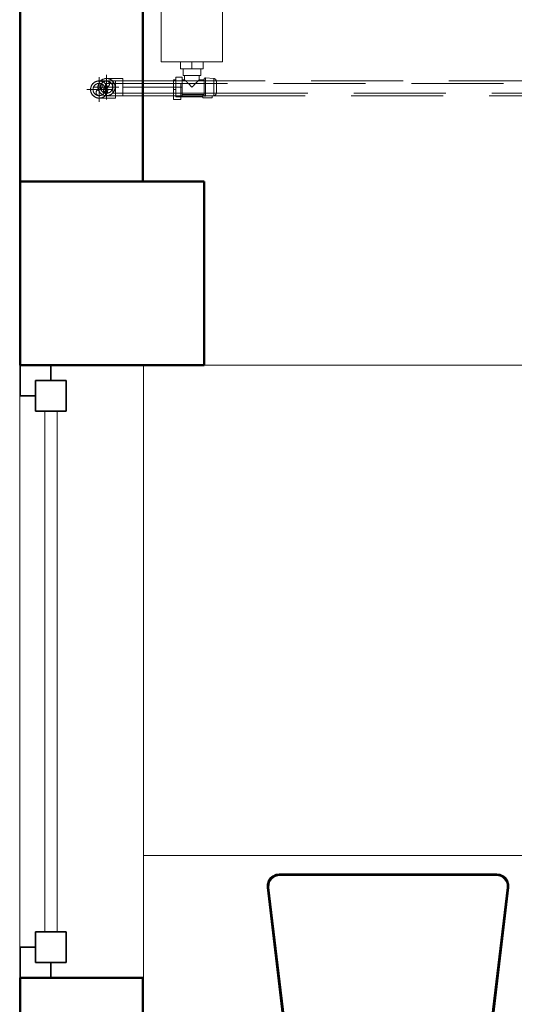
# Model space of a CAD drawing. Header units: millimetres. Extents: x 19410 to 41622, y 4748 to 42777.
# Tile 14 of 65: x 20909 to 21716, y 37333 to 38940. Entities that reach past the tile are written whole.
import ezdxf

# ---------------------------------------------------------------- set-up
doc = ezdxf.new("R2010")
doc.units = ezdxf.units.MM
for name, pattern in [('ADSK_Осевая', [700, 500, -100, 0, -100]), ('ADSK_Скрыто', [300, 150, -150]), ('ADSK_Штриховая_ш3 п1_5', [225, 150, -75])]:
    doc.linetypes.add(name, pattern=pattern)
for name, color, linetype, lineweight in [('A-COLS-____-MCUT', 52, 'Continuous', 50), ('A-COLS-____-OTLN', 52, 'Continuous', 20), ('A-DETL-____-HDLN', 90, 'ADSK_Скрыто', 9), ('A-DETL-____-MBND', 5, 'ADSK_Штриховая_ш3 п1_5', 20), ('A-GENM-____-MCUT', 13, 'Continuous', 50), ('A-GENM-____-OTLN', 13, 'Continuous', 20), ('A-GLAZ-____-MCUT', 151, 'Continuous', 35), ('A-GLAZ-____-OTLN', 151, 'Continuous', 20), ('A-WALL-____-MCUT', 113, 'Continuous', 50), ('A-WALL-____-OTLN', 113, 'Continuous', 20), ('I-FURN-____-OTLN', 30, 'Continuous', 20), ('M-EQPM-____-OTLN', 50, 'Continuous', 20), ('P-PIPE-____-CNTR', 3, 'ADSK_Осевая', 20), ('P-PIPE-____-OTLN', 3, 'Continuous', 20)]:
    doc.layers.add(name, color=color, linetype=linetype, lineweight=lineweight)

# ---------------------------------------------------------------- blocks, each defined once
blk = doc.blocks.new('Прямая форма - 83 new-609849-В_Этаж 02_Отопление')
at = {"layer": 'A-COLS-____-MCUT', "color": 53}
for p, q in [((150, 150), (-150, 150)), ((-150, 150), (-150, -150)), ((150, -150), (150, 150)), ((-150, -150), (150, -150))]:
    blk.add_line(p, q, dxfattribs=at)
blk = doc.blocks.new('Прямая форма - CRE - 002-609850-В_Этаж 02_Отопление')
blk.add_blockref('Прямая форма - 83 new-609849-В_Этаж 02_Отопление', (0, 0))
blk = doc.blocks.new('Прямая форма - 83 new-609513-В_Этаж 02_Отопление')
at = {"layer": 'A-GLAZ-____-MCUT', "color": 9}
for p, q in [((-425, 25), (-475, 25)), ((-475, 25), (-475, -25)), ((-425, -25), (-425, 25)), ((475, 25), (425, 25)), ((425, 25), (425, -25)), ((475, -25), (475, 25)), ((-475, 0), (-500, 0)), ((-500, 0), (-500, -50)), ((-475, -25), (-475, 0)), ((500, 0), (475, 0)), ((475, 0), (475, -25)), ((500, -50), (500, 0)), ((-475, -25), (-425, -25)), ((-450, -25), (-475, -25)), ((-450, -50), (-450, -25)), ((425, -25), (475, -25)), ((475, -25), (450, -25)), ((450, -25), (450, -50)), ((-500, -50), (-450, -50)), ((450, -50), (500, -50))]:
    blk.add_line(p, q, dxfattribs=at)
at = {"layer": 'A-GLAZ-____-OTLN', "color": 253}
for p, q in [((425, 10), (-425, 10)), ((-425, -10), (425, -10))]:
    blk.add_line(p, q, dxfattribs=at)
blk = doc.blocks.new('Прямая форма - WD - 003-609883-В_Этаж 02_Отопление')
blk.add_blockref('Прямая форма - 83 new-609513-В_Этаж 02_Отопление', (500, 50))
blk = doc.blocks.new('Прямая форма - 83 new-610258-В_Этаж 02_Отопление')
at = {"layer": 'A-WALL-____-MCUT', "color": 53}
for p, q in [((1900, 0), (300, 0)), ((1900, -200), (1900, 0)), ((3620, 0), (3200, 0)), ((3200, 0), (3200, -200)), ((300, -200), (1900, -200)), ((3200, -200), (3620, -200))]:
    blk.add_line(p, q, dxfattribs=at)
blk = doc.blocks.new('Прямая форма - SW - 008-610259-В_Этаж 02_Отопление')
blk.add_blockref('Прямая форма - 83 new-610258-В_Этаж 02_Отопление', (0, 0))
blk = doc.blocks.new('Family - WD - 003-610263-В_Этаж 02_Отопление')
at = {"layer": 'A-GENM-____-MCUT', "lineweight": 9}
for p, q in [((500, 1), (-500, 1)), ((-500, 1), (-500, -201)), ((500, -201), (500, 1)), ((-500, -201), (500, -201))]:
    blk.add_line(p, q, dxfattribs=at)
blk = doc.blocks.new('Прямая форма - 83 new-609210-В_Этаж 02_Отопление')
at = {"layer": 'I-FURN-____-OTLN', "color": 253}
for p, q in [((400, 400), (-300, 400)), ((400, -400), (-399, -400)), ((-192.4, -436.7), (-188.2, -433.1)), ((-192.4, -436.7), (-188.2, -433.1)), ((-192.4, -436.7), (-188.1, -433.1)), ((-192.3, -436.9), (-188, -433.3)), ((-192, -437.1), (-187.8, -433.6)), ((-188.2, -433.1), (-183, -430.8)), ((-188.2, -433.1), (-183, -430.8)), ((-188.1, -433.1), (-188.2, -433.1)), ((-188.1, -433.1), (-183, -430.8)), ((-188, -433.3), (-188.1, -433.1)), ((-188, -433.3), (-183, -431)), ((-187.8, -433.6), (-188, -433.3)), ((-187.8, -433.6), (-182.9, -431.4)), ((-187.5, -434.1), (-187.8, -433.6)), ((-187.5, -434.1), (-182.7, -431.9)), ((-187.2, -434.7), (-182.5, -432.6)), ((-186.7, -435.3), (-182.3, -433.3)), ((-186.5, -435.7), (-182.2, -433.7)), ((-183, -430.8), (-177.5, -430)), ((-183, -430.8), (-177.5, -430)), ((-183, -430.8), (-177.5, -430)), ((-183, -431), (-177.5, -430.2)), ((-183, -430.8), (-183, -430.8)), ((-183, -431), (-183, -430.8)), ((-182.9, -431.4), (-183, -431)), ((-182.9, -431.4), (-177.4, -430.6)), ((-182.7, -431.9), (-182.9, -431.4)), ((-182.7, -431.9), (-177.4, -431.2)), ((-182.5, -432.6), (-182.7, -431.9)), ((-182.5, -432.6), (-177.3, -431.9)), ((-182.3, -433.3), (-182.5, -432.6)), ((-182.3, -433.3), (-177.3, -432.6)), ((-182.2, -433.7), (-182.3, -433.3)), ((-182.2, -433.7), (-177.3, -433)), ((-177.5, -430), (-177.5, -430)), ((-177.5, -430), (177.5, -430)), ((-177.5, -430.2), (-177.5, -430)), ((-177.5, -430.2), (177.5, -430.2)), ((-177.4, -430.6), (-177.5, -430.2)), ((-177.4, -430.6), (177.4, -430.6)), ((-177.4, -431.2), (-177.4, -430.6)), ((-177.4, -431.2), (177.4, -431.2)), ((-177.3, -431.9), (-177.4, -431.2)), ((-177.3, -431.9), (177.3, -431.9)), ((-177.3, -432.6), (-177.3, -431.9)), ((-177.3, -432.6), (177.3, -432.6)), ((-177.3, -433), (-177.3, -432.6)), ((-177.3, -433), (177.3, -433)), ((177.3, -431.9), (177.4, -431.2)), ((177.3, -431.9), (182.5, -432.6)), ((177.3, -432.6), (177.3, -431.9)), ((177.3, -432.6), (182.3, -433.3)), ((177.3, -433), (177.3, -432.6)), ((177.3, -433), (182.2, -433.7)), ((177.4, -430.6), (177.5, -430.2)), ((177.4, -430.6), (182.9, -431.4)), ((177.4, -431.2), (177.4, -430.6)), ((177.4, -431.2), (182.7, -431.9)), ((177.5, -430), (183, -430.8)), ((177.5, -430), (183, -430.8)), ((177.5, -430), (177.5, -430)), ((177.5, -430), (183, -430.8)), ((177.5, -430.2), (177.5, -430)), ((177.5, -430.2), (183, -431)), ((182.2, -433.7), (182.3, -433.3)), ((182.2, -433.7), (186.5, -435.7)), ((182.3, -433.3), (182.5, -432.6)), ((182.3, -433.3), (186.7, -435.3)), ((182.5, -432.6), (182.7, -431.9)), ((182.5, -432.6), (187.2, -434.7)), ((182.7, -431.9), (182.9, -431.4)), ((182.7, -431.9), (187.5, -434.1)), ((182.9, -431.4), (183, -431)), ((182.9, -431.4), (187.8, -433.6)), ((183, -430.8), (188.2, -433.1)), ((183, -430.8), (188.2, -433.1)), ((183, -430.8), (183, -430.8)), ((183, -430.8), (188.1, -433.1)), ((183, -431), (183, -430.8)), ((183, -431), (188, -433.3)), ((187.5, -434.1), (187.8, -433.6)), ((187.8, -433.6), (188, -433.3)), ((187.8, -433.6), (192, -437.1)), ((188, -433.3), (188.1, -433.1)), ((188, -433.3), (192.3, -436.9)), ((188.1, -433.1), (188.2, -433.1)), ((188.1, -433.1), (192.4, -436.7)), ((188.2, -433.1), (192.4, -436.7)), ((188.2, -433.1), (192.4, -436.7)), ((-197.3, -452.4), (-197.2, -446.8)), ((-197.3, -452.4), (-197.2, -446.8)), ((-197.3, -452.4), (-197.2, -446.8)), ((-197.2, -446.8), (-195.5, -441.4)), ((-197.2, -446.8), (-195.5, -441.4)), ((-197.2, -446.8), (-195.5, -441.4)), ((-197.2, -446.8), (-197.2, -446.8)), ((-197, -446.8), (-197.2, -446.8)), ((-197.1, -452.4), (-197, -446.8)), ((-197, -446.8), (-195.3, -441.5)), ((-196.6, -446.9), (-197, -446.8)), ((-196.7, -452.3), (-196.6, -446.9)), ((-196.6, -446.9), (-195, -441.7)), ((-196, -446.9), (-196.6, -446.9)), ((-196.2, -452.3), (-196, -446.9)), ((-196, -446.9), (-194.5, -441.9)), ((-195.4, -447.1), (-196, -446.9)), ((-195.5, -441.4), (-192.4, -436.7)), ((-195.5, -441.4), (-192.4, -436.7)), ((-195.5, -441.4), (-192.4, -436.7)), ((-195.5, -441.4), (-195.5, -441.4)), ((-195.3, -441.5), (-195.5, -441.4)), ((-195.5, -452.3), (-195.4, -447.1)), ((-195.4, -447.1), (-193.8, -442.2)), ((-194.6, -447.2), (-195.4, -447.1)), ((-195.3, -441.5), (-192.3, -436.9)), ((-195, -441.7), (-195.3, -441.5)), ((-195, -441.7), (-192, -437.1)), ((-194.5, -441.9), (-195, -441.7)), ((-194.7, -452.2), (-194.6, -447.2)), ((-194.6, -447.2), (-193.2, -442.5)), ((-194.2, -447.2), (-194.6, -447.2)), ((-194.5, -441.9), (-191.5, -437.5)), ((-193.8, -442.2), (-194.5, -441.9)), ((-194.3, -452.2), (-194.2, -447.2)), ((-194.2, -447.2), (-192.8, -442.7)), ((-193.8, -442.2), (-191, -438)), ((-193.2, -442.5), (-193.8, -442.2)), ((-193.2, -442.5), (-190.5, -438.5)), ((-192.8, -442.7), (-193.2, -442.5)), ((-192.8, -442.7), (-190.2, -438.7)), ((-192.4, -436.7), (-192.4, -436.7)), ((-192.3, -436.9), (-192.4, -436.7)), ((-192, -437.1), (-192.3, -436.9)), ((-191.5, -437.5), (-192, -437.1)), ((-191.5, -437.5), (-187.5, -434.1)), ((-191, -438), (-191.5, -437.5)), ((-191, -438), (-187.2, -434.7)), ((-190.5, -438.5), (-191, -438)), ((-190.5, -438.5), (-186.7, -435.3)), ((-190.2, -438.7), (-190.5, -438.5)), ((-190.2, -438.7), (-186.5, -435.7)), ((-187.2, -434.7), (-187.5, -434.1)), ((-186.7, -435.3), (-187.2, -434.7)), ((-186.5, -435.7), (-186.7, -435.3)), ((186.5, -435.7), (186.7, -435.3)), ((186.5, -435.7), (190.2, -438.7)), ((186.7, -435.3), (187.2, -434.7)), ((186.7, -435.3), (190.5, -438.5)), ((187.2, -434.7), (187.5, -434.1)), ((187.2, -434.7), (191, -438)), ((187.5, -434.1), (191.5, -437.5)), ((190.2, -438.7), (190.5, -438.5)), ((190.2, -438.7), (192.8, -442.7)), ((190.5, -438.5), (191, -438)), ((190.5, -438.5), (193.2, -442.5)), ((191, -438), (191.5, -437.5)), ((191, -438), (193.8, -442.2)), ((191.5, -437.5), (192, -437.1)), ((191.5, -437.5), (194.5, -441.9)), ((192, -437.1), (192.3, -436.9)), ((192, -437.1), (195, -441.7)), ((192.3, -436.9), (192.4, -436.7)), ((192.3, -436.9), (195.3, -441.5)), ((192.4, -436.7), (195.5, -441.4)), ((192.4, -436.7), (195.5, -441.4)), ((192.4, -436.7), (192.4, -436.7)), ((192.4, -436.7), (195.5, -441.4)), ((192.8, -442.7), (193.2, -442.5)), ((192.8, -442.7), (194.2, -447.2)), ((193.2, -442.5), (193.8, -442.2)), ((193.2, -442.5), (194.6, -447.2)), ((193.8, -442.2), (194.5, -441.9)), ((193.8, -442.2), (195.4, -447.1)), ((194.2, -447.2), (194.6, -447.2)), ((194.2, -447.2), (194.3, -452.2)), ((194.5, -441.9), (195, -441.7)), ((194.5, -441.9), (196, -446.9)), ((194.6, -447.2), (195.4, -447.1)), ((194.6, -447.2), (194.7, -452.2)), ((195, -441.7), (195.3, -441.5)), ((195, -441.7), (196.6, -446.9)), ((195.3, -441.5), (195.5, -441.4)), ((195.3, -441.5), (197, -446.8)), ((195.4, -447.1), (196, -446.9)), ((195.4, -447.1), (195.5, -452.3)), ((195.5, -441.4), (197.2, -446.8)), ((195.5, -441.4), (197.2, -446.8)), ((195.5, -441.4), (195.5, -441.4)), ((195.5, -441.4), (197.2, -446.8)), ((196, -446.9), (196.6, -446.9)), ((196, -446.9), (196.2, -452.3)), ((196.6, -446.9), (197, -446.8)), ((196.6, -446.9), (196.7, -452.3)), ((197, -446.8), (197.2, -446.8)), ((197, -446.8), (197.1, -452.4)), ((197.2, -446.8), (197.3, -452.4)), ((197.2, -446.8), (197.3, -452.4)), ((197.2, -446.8), (197.2, -446.8)), ((197.2, -446.8), (197.3, -452.4)), ((-197.3, -452.4), (-197.3, -452.4)), ((-154.7, -810), (-197.3, -452.4)), ((-197.3, -452.4), (-197.1, -452.4)), ((-197.1, -452.4), (-196.7, -452.3)), ((-154.6, -809.8), (-197.1, -452.4)), ((-154.2, -809.4), (-196.7, -452.3)), ((-196.7, -452.3), (-196.2, -452.3)), ((-153.7, -808.8), (-196.2, -452.3)), ((-196.2, -452.3), (-195.5, -452.3)), ((-195.5, -452.3), (-194.7, -452.2)), ((-153.1, -808.1), (-195.5, -452.3)), ((-152.4, -807.4), (-194.7, -452.2)), ((-194.7, -452.2), (-194.3, -452.2)), ((-152.1, -807), (-194.3, -452.2)), ((194.3, -452.2), (152.1, -807)), ((194.7, -452.2), (152.4, -807.4)), ((195.5, -452.3), (153.1, -808.1)), ((196.2, -452.3), (153.7, -808.8)), ((196.7, -452.3), (154.2, -809.4)), ((197.1, -452.4), (154.6, -809.8)), ((197.3, -452.4), (154.7, -810)), ((194.3, -452.2), (194.7, -452.2)), ((194.7, -452.2), (195.5, -452.3)), ((195.5, -452.3), (196.2, -452.3)), ((196.2, -452.3), (196.7, -452.3)), ((196.7, -452.3), (197.1, -452.4)), ((197.1, -452.4), (197.3, -452.4)), ((197.3, -452.4), (197.3, -452.4))]:
    blk.add_line(p, q, dxfattribs=at)
blk = doc.blocks.new('Прямая форма - FU - 052-610271-В_Этаж 02_Отопление')
blk.add_blockref('Прямая форма - 83 new-609210-В_Этаж 02_Отопление', (0, 0))
blk = doc.blocks.new('83 new_ifc_RVT-1-В_Этаж 02_Отопление')
at = {"layer": 'A-COLS-____-OTLN', "color": 253, "lineweight": 20}
blk.add_blockref('Прямая форма - CRE - 002-609850-В_Этаж 02_Отопление', (21060.3, 38525.8), dxfattribs=at)
at = {"layer": 'A-GENM-____-OTLN', "color": 253, "lineweight": 20, "rotation": 90}
blk.add_blockref('Family - WD - 003-610263-В_Этаж 02_Отопление', (20910.3, 37875.8), dxfattribs=at)
at = {"layer": 'A-GLAZ-____-OTLN', "color": 253, "lineweight": 20, "rotation": 270}
blk.add_blockref('Прямая форма - WD - 003-609883-В_Этаж 02_Отопление', (20910.3, 38375.8), dxfattribs=at)
at = {"layer": 'A-WALL-____-OTLN', "color": 253, "lineweight": 20, "rotation": 90}
blk.add_blockref('Прямая форма - SW - 008-610259-В_Этаж 02_Отопление', (20910.3, 35475.8), dxfattribs=at)
at = {"layer": 'I-FURN-____-OTLN', "color": 253, "lineweight": 20}
blk.add_blockref('Прямая форма - FU - 052-610271-В_Этаж 02_Отопление', (21510.3, 37975.8), dxfattribs=at)
blk = doc.blocks.new('ADSK_Полипропилен_Отвод - Универсальный-V2-В_Этаж 02_Отопление')
at = {"layer": 'P-PIPE-____-OTLN', "color": 10}
for p, q in [((21077.4, 38843.7), (21050.9, 38843.7)), ((21077.4, 38829.7), (21077.4, 38843.7)), ((21077.4, 38815.7), (21077.4, 38829.7)), ((21050.9, 38815.7), (21077.4, 38815.7))]:
    blk.add_line(p, q, dxfattribs=at)
for start, end in [(90, 169.1252), (170.9787, 179.6542), (180, 270)]:
    blk.add_arc((21050.9, 38829.7), 14, start, end, dxfattribs=at)
blk = doc.blocks.new('ADSK_Радиатор универсальный_Боковое подключение_Клапаны - Радиатор 600х2000-1669038-В_Этаж 02_Отопление')
at = {"layer": 'A-DETL-____-HDLN'}
for p, q in [((-1050.9, 50), (-1045, 50)), ((-1045, 50), (-1031.1, 50)), ((-1045, 50), (-1045, 46))]:
    blk.add_line(p, q, dxfattribs=at)
at = {"layer": 'A-DETL-____-HDLN', "flags": 128}
for points in [[(-1054, 0), (-1054, 0), (-1054, 0), (-1053.9, 0), (-1053.8, 0)], [(-1053.8, 0), (-1053.9, 0), (-1053.9, 0), (-1054, 0), (-1054, 0), (-1054, 0)], [(-1028, 0), (-1028, 0), (-1028, 0), (-1028.1, 0), (-1028.2, 0), (-1028.3, 0)], [(-1028.2, 0), (-1028.1, 0), (-1028.1, 0), (-1028, 0), (-1028, 0), (-1028, 0)], [(-1049.8, -20), (-1049.9, -20), (-1049.9, -20), (-1050, -20), (-1050, -20), (-1050, -20), (-1050, -20)], [(-1050, -20), (-1050, -20), (-1050, -20), (-1049.9, -20), (-1049.9, -20), (-1049.8, -20), (-1049.7, -20)], [(-1032, -20), (-1032, -20), (-1032, -20), (-1032.1, -20), (-1032.1, -20), (-1032.2, -20), (-1032.3, -20)], [(-1032.3, -20), (-1032.2, -20), (-1032.1, -20), (-1032.1, -20), (-1032, -20), (-1032, -20), (-1032, -20), (-1032, -20)]]:
    blk.add_lwpolyline(points, dxfattribs=at)
at = {"layer": 'M-EQPM-____-OTLN'}
for p, q in [((1000, 70), (-1000, 70)), ((-1000, 70), (-1000, -30)), ((-1000, 70), (1000, 70)), ((-1000, -30), (-1000, 70)), ((-1061, 50), (-1051, 50)), ((-1061, 38), (-1061, 50)), ((-1031, 50), (-1029, 50)), ((-1029, 46), (-1029, 50)), ((-1057, 38), (-1061, 38)), ((-1057, 46), (-1041, 46)), ((-1057, 36), (-1057, 46)), ((-1057, 36), (-1057, 2)), ((-1041, 36), (-1057, 36)), ((-1053, 36), (-1053, 0)), ((-1041, 46), (-1025, 46)), ((-1041, 46), (-1041, 36)), ((-1025, 36), (-1041, 36)), ((-1029, 32), (-1029, 36)), ((-1025, 36), (-1025, 46)), ((-1011, 34.5), (-1022, 34.5)), ((-1022, 34.5), (-1022, 5.5)), ((-1011, 20), (-1011, 38.5)), ((-1000, 38.5), (-1011, 38.5)), ((-1022, 32), (-1029, 32)), ((-1011, 1.5), (-1011, 20)), ((-1000, 20), (-1011, 20)), ((-1058.5, 2), (-1058.5, -13)), ((-1053, 2), (-1058.5, 2)), ((-1053, 0), (-1029, 0)), ((-1029, 0), (-1029, 8)), ((-1029, 8), (-1022, 8)), ((-1022, 5.5), (-1011, 5.5)), ((-1000, 1.5), (-1011, 1.5)), ((-1058.5, -13), (-1055.2, -13)), ((-1056, -2.3), (-1054.9, -15.8)), ((-1056, -2.3), (-1026, -2.3)), ((-1054.9, -15.8), (-1027.1, -15.8)), ((-1027.1, -15.8), (-1026, -2.3)), ((-1000, -30), (1000, -30)), ((1000, -30), (-1000, -30))]:
    blk.add_line(p, q, dxfattribs=at)
at = {"layer": 'M-EQPM-____-OTLN', "flags": 128}
for points in [[(-1056, -2.3), (-1056, -2.3), (-1056, -2.2), (-1056, -2.1), (-1056, -2), (-1056, -1.9), (-1056, -1.9), (-1056, -1.8), (-1056, -1.7), (-1056, -1.6), (-1055.9, -1.5), (-1055.9, -1.5), (-1055.9, -1.4), (-1055.9, -1.3), (-1055.9, -1.2), (-1055.8, -1.2), (-1055.8, -1.1), (-1055.7, -1), (-1055.7, -1), (-1055.7, -0.9), (-1055.6, -0.8), (-1055.6, -0.8), (-1055.5, -0.7), (-1055.5, -0.6), (-1055.4, -0.6), (-1055.4, -0.5), (-1055.3, -0.5), (-1055.2, -0.4), (-1055.2, -0.4), (-1055.1, -0.3), (-1055, -0.3), (-1055, -0.2), (-1054.9, -0.2), (-1054.8, -0.2), (-1054.7, -0.1), (-1054.7, -0.1), (-1054.6, -0.1), (-1054.5, -0.1), (-1054.4, 0), (-1054.4, 0), (-1054.3, 0), (-1054.2, 0), (-1054.1, 0), (-1054, 0), (-1054, 0)], [(-1050, -20), (-1050.2, -20), (-1050.4, -20), (-1050.6, -20), (-1050.8, -19.9), (-1051, -19.9), (-1051.2, -19.9), (-1051.4, -19.8), (-1051.6, -19.7), (-1051.8, -19.7), (-1051.9, -19.6), (-1052.1, -19.5), (-1052.3, -19.4), (-1052.5, -19.3), (-1052.7, -19.2), (-1052.8, -19.1), (-1053, -19), (-1053.1, -18.9), (-1053.3, -18.8), (-1053.4, -18.6), (-1053.6, -18.5), (-1053.7, -18.3), (-1053.9, -18.2), (-1054, -18), (-1054.1, -17.9), (-1054.2, -17.7), (-1054.3, -17.5), (-1054.4, -17.4), (-1054.5, -17.2), (-1054.6, -17), (-1054.7, -16.8), (-1054.7, -16.6), (-1054.8, -16.4), (-1054.8, -16.2), (-1054.9, -16), (-1054.9, -15.8)], [(-1054, 0), (-1054, 0), (-1054, 0), (-1053.9, 0), (-1053.8, 0), (-1053.7, 0), (-1053.6, 0), (-1053.5, 0), (-1053.3, 0), (-1053.2, 0), (-1053, 0), (-1052.8, 0), (-1052.5, 0), (-1052.3, 0), (-1052, 0), (-1051.7, 0)], [(-1028, 0), (-1028, 0), (-1028, 0), (-1028.1, 0), (-1028.2, 0), (-1028.3, 0), (-1028.4, 0), (-1028.5, 0), (-1028.7, 0), (-1028.8, 0), (-1029, 0), (-1029.2, 0), (-1029.5, 0), (-1029.7, 0), (-1030, 0), (-1030.3, 0), (-1030.6, 0), (-1030.9, 0), (-1031.2, 0), (-1031.6, 0), (-1031.9, 0), (-1032.3, 0), (-1032.7, 0), (-1033.1, 0), (-1033.5, 0), (-1034, 0), (-1034.4, 0), (-1034.9, 0), (-1035.3, 0), (-1035.8, 0), (-1036.3, 0), (-1036.8, 0), (-1037.3, 0), (-1037.8, 0), (-1038.3, 0), (-1038.8, 0), (-1039.3, 0), (-1039.8, 0), (-1040.3, 0), (-1040.9, 0), (-1041.4, 0), (-1041.9, 0), (-1042.4, 0), (-1042.9, 0), (-1043.4, 0), (-1044, 0), (-1044.5, 0), (-1045, 0), (-1045.4, 0), (-1045.9, 0), (-1046.4, 0), (-1046.9, 0), (-1047.3, 0), (-1047.8, 0), (-1048.2, 0), (-1048.7, 0), (-1049.1, 0), (-1049.5, 0), (-1049.9, 0), (-1050.2, 0), (-1050.6, 0), (-1050.9, 0), (-1051.3, 0), (-1051.6, 0), (-1051.9, 0), (-1052.1, 0), (-1052.4, 0), (-1052.6, 0), (-1052.9, 0), (-1053.1, 0), (-1053.2, 0), (-1053.4, 0), (-1053.6, 0), (-1053.7, 0), (-1053.8, 0), (-1053.9, 0), (-1053.9, 0), (-1054, 0), (-1054, 0), (-1054, 0)], [(-1027.1, -15.8), (-1027.1, -16), (-1027.2, -16.2), (-1027.2, -16.4), (-1027.3, -16.6), (-1027.3, -16.8), (-1027.4, -17), (-1027.5, -17.2), (-1027.6, -17.4), (-1027.7, -17.5), (-1027.8, -17.7), (-1027.9, -17.9), (-1028, -18), (-1028.1, -18.2), (-1028.3, -18.3), (-1028.4, -18.5), (-1028.6, -18.6), (-1028.7, -18.8), (-1028.9, -18.9), (-1029, -19), (-1029.2, -19.1), (-1029.3, -19.2), (-1029.5, -19.3), (-1029.7, -19.4), (-1029.9, -19.5), (-1030.1, -19.6), (-1030.2, -19.7), (-1030.4, -19.7), (-1030.6, -19.8), (-1030.8, -19.9), (-1031, -19.9), (-1031.2, -19.9), (-1031.4, -20), (-1031.6, -20), (-1031.8, -20), (-1032, -20)], [(-1030.4, 0), (-1030.1, 0), (-1029.9, 0), (-1029.6, 0), (-1029.4, 0), (-1029.1, 0), (-1028.9, 0), (-1028.8, 0), (-1028.6, 0), (-1028.4, 0), (-1028.3, 0), (-1028.2, 0), (-1028.1, 0), (-1028.1, 0), (-1028, 0), (-1028, 0), (-1028, 0)], [(-1028, 0), (-1027.9, 0), (-1027.8, 0), (-1027.8, 0), (-1027.7, 0), (-1027.6, 0), (-1027.5, -0.1), (-1027.4, -0.1), (-1027.4, -0.1), (-1027.3, -0.1), (-1027.2, -0.2), (-1027.1, -0.2), (-1027.1, -0.2), (-1027, -0.3), (-1026.9, -0.3), (-1026.9, -0.3), (-1026.8, -0.4), (-1026.7, -0.4), (-1026.7, -0.5), (-1026.6, -0.6), (-1026.6, -0.6), (-1026.5, -0.7), (-1026.5, -0.7), (-1026.4, -0.8), (-1026.4, -0.9), (-1026.3, -0.9), (-1026.3, -1), (-1026.2, -1.1), (-1026.2, -1.1), (-1026.2, -1.2), (-1026.1, -1.3), (-1026.1, -1.4), (-1026.1, -1.4), (-1026.1, -1.5), (-1026, -1.6), (-1026, -1.7), (-1026, -1.7), (-1026, -1.8), (-1026, -1.9), (-1026, -2), (-1026, -2.1), (-1026, -2.1), (-1026, -2.2), (-1026, -2.3), (-1026, -2.3)], [(-1046.3, -20), (-1046.6, -20), (-1046.9, -20), (-1047.1, -20), (-1047.4, -20), (-1047.6, -20), (-1047.9, -20), (-1048.1, -20), (-1048.3, -20), (-1048.5, -20), (-1048.7, -20), (-1048.9, -20), (-1049.1, -20), (-1049.2, -20), (-1049.4, -20), (-1049.5, -20), (-1049.6, -20), (-1049.7, -20), (-1049.8, -20), (-1049.9, -20), (-1049.9, -20), (-1050, -20), (-1050, -20), (-1050, -20), (-1050, -20)], [(-1050, -20), (-1050, -20), (-1050, -20), (-1049.9, -20), (-1049.9, -20), (-1049.8, -20), (-1049.7, -20), (-1049.6, -20), (-1049.5, -20), (-1049.4, -20), (-1049.3, -20), (-1049.1, -20), (-1049, -20), (-1048.8, -20), (-1048.6, -20), (-1048.4, -20), (-1048.2, -20), (-1048, -20), (-1047.8, -20), (-1047.5, -20), (-1047.3, -20), (-1047, -20), (-1046.7, -20), (-1046.5, -20), (-1046.2, -20), (-1045.9, -20), (-1045.6, -20), (-1045.2, -20), (-1044.9, -20), (-1044.6, -20), (-1044.3, -20), (-1043.9, -20), (-1043.6, -20), (-1043.2, -20), (-1042.9, -20), (-1042.5, -20), (-1042.2, -20), (-1041.8, -20), (-1041.5, -20), (-1041.1, -20), (-1040.7, -20), (-1040.4, -20), (-1040, -20), (-1039.7, -20), (-1039.3, -20), (-1039, -20), (-1038.6, -20), (-1038.3, -20), (-1037.9, -20), (-1037.6, -20), (-1037.3, -20), (-1036.9, -20), (-1036.6, -20), (-1036.3, -20), (-1036, -20), (-1035.7, -20), (-1035.4, -20), (-1035.1, -20), (-1034.9, -20), (-1034.6, -20), (-1034.4, -20), (-1034.1, -20), (-1033.9, -20), (-1033.7, -20), (-1033.5, -20), (-1033.3, -20), (-1033.1, -20), (-1032.9, -20), (-1032.8, -20), (-1032.6, -20), (-1032.5, -20), (-1032.4, -20), (-1032.3, -20), (-1032.2, -20), (-1032.1, -20), (-1032.1, -20), (-1032, -20), (-1032, -20), (-1032, -20), (-1032, -20)], [(-1032, -20), (-1032, -20), (-1032, -20), (-1032.1, -20), (-1032.1, -20), (-1032.2, -20), (-1032.3, -20), (-1032.4, -20), (-1032.5, -20), (-1032.6, -20), (-1032.7, -20), (-1032.9, -20), (-1033, -20), (-1033.2, -20), (-1033.4, -20), (-1033.6, -20), (-1033.8, -20), (-1034, -20), (-1034.2, -20), (-1034.5, -20), (-1034.7, -20), (-1035, -20), (-1035.3, -20), (-1035.5, -20), (-1035.8, -20)]]:
    blk.add_lwpolyline(points, dxfattribs=at)
at = {"layer": 'M-EQPM-____-OTLN'}
for points, knots in [([(-1041, 20), (-1040.2, 20.8), (-1038.7, 22.3), (-1036.8, 24.2), (-1035.5, 25.5), (-1034.8, 26.2), (-1034.3, 26.7), (-1033.8, 27.2), (-1033.3, 27.7), (-1032.8, 28.2), (-1032.3, 28.7), (-1031.8, 29.2), (-1031.4, 29.6), (-1031, 30), (-1030.6, 30.4), (-1030.3, 30.7), (-1029.9, 31.1), (-1029.7, 31.3), (-1029.4, 31.6), (-1029.2, 31.8), (-1029.1, 31.9), (-1029, 32), (-1029, 32)], [0, 0, 0, 0, 0.142857, 0.285714, 0.357143, 0.392857, 0.428571, 0.464286, 0.5, 0.535714, 0.571429, 0.607143, 0.642857, 0.678571, 0.714286, 0.75, 0.785714, 0.821429, 0.857143, 0.892857, 0.928571, 1, 1, 1, 1]), ([(-1029, 8), (-1029, 8), (-1029.1, 8.1), (-1029.2, 8.2), (-1029.4, 8.4), (-1029.7, 8.7), (-1029.9, 8.9), (-1030.3, 9.3), (-1030.6, 9.6), (-1031, 10), (-1031.4, 10.4), (-1031.8, 10.8), (-1032.3, 11.3), (-1032.8, 11.8), (-1033.4, 12.4), (-1034.1, 13.1), (-1034.8, 13.8), (-1035.5, 14.5), (-1036.8, 15.8), (-1038.7, 17.7), (-1040.2, 19.2), (-1041, 20)], [0, 0, 0, 0, 0.071429, 0.107143, 0.142857, 0.178571, 0.214286, 0.25, 0.285714, 0.321429, 0.357143, 0.392857, 0.428571, 0.464286, 0.5, 0.571429, 0.607143, 0.642857, 0.714286, 0.857143, 1, 1, 1, 1])]:
    blk.add_open_spline(points, degree=3, knots=knots, dxfattribs=at)
blk = doc.blocks.new('ADSK_Полипропилен_Отвод - Универсальный-1254343-В_Этаж 02_Отопление')
at = {"layer": 'A-DETL-____-HDLN', "color": 170}
for p, q in [((21061.3, 38839.7), (21041.7, 38839.7)), ((21065.4, 38825.7), (21065.4, 38839.7)), ((21065.4, 38815.8), (21065.4, 38825.7))]:
    blk.add_line(p, q, dxfattribs=at)
at = {"layer": 'P-PIPE-____-OTLN', "color": 5}
for p, q in [((21041.7, 38839.7), (21038.9, 38839.7)), ((21038.9, 38811.7), (21065.4, 38811.7)), ((21065.4, 38811.7), (21065.4, 38815.8))]:
    blk.add_line(p, q, dxfattribs=at)
for start, end in [(90, 169.1252), (170.9787, 180), (180, 270)]:
    blk.add_arc((21038.9, 38825.7), 14, start, end, dxfattribs=at)
blk = doc.blocks.new('ADSK_Полипропилен_Отвод - Универсальный-V3-В_Этаж 02_Отопление')
at = {"layer": 'A-DETL-____-HDLN', "color": 170}
for p, q in [((21061.3, 38839.7), (21041.7, 38839.7)), ((21065.4, 38825.7), (21065.4, 38839.7)), ((21025.1, 38827.8), (21025.1, 38828.4)), ((21030.7, 38837.1), (21031.2, 38837.4)), ((21038.9, 38835.7), (21038.9, 38822.7)), ((21065.4, 38815.8), (21065.4, 38825.7)), ((21038.9, 38822.5), (21038.9, 38815.7))]:
    blk.add_line(p, q, dxfattribs=at)
for radius, start, end in [(14, 0, 88.4401), (14, 169.3288, 170.7751), (10, 90, 270), (10, 270, 90), (14, 271.5599, 0)]:
    blk.add_arc((21038.9, 38825.7), radius, start, end, dxfattribs=at)
for points in [[(21041.6, 38839.5), (21040.9, 38839.6), (21040.1, 38839.7), (21039.4, 38839.7)], [(21039.4, 38811.7), (21040.1, 38811.8), (21040.9, 38811.9), (21041.6, 38812)], [(21046.7, 38814.1), (21046.9, 38814.3), (21047.3, 38814.6), (21047.9, 38815), (21048.5, 38815.5), (21048.9, 38815.9), (21049.1, 38816.1)]]:
    blk.add_open_spline(points, degree=3, dxfattribs=at)
for points, knots in [([(21045.3, 38838.2), (21044.9, 38838.4), (21044.2, 38838.7), (21043.5, 38839), (21043.1, 38839.1)], [0.6543136, 0.6543136, 0.6543136, 0.6543136, 0.7142857, 0.7758908, 0.7758908, 0.7758908, 0.7758908]), ([(21049.1, 38835.4), (21048.9, 38835.6), (21048.5, 38835.9), (21047.7, 38836.6), (21047.1, 38837.1), (21046.7, 38837.3)], [0.4285714, 0.4285714, 0.4285714, 0.4285714, 0.4642857, 0.5, 0.5714286, 0.5714286, 0.5714286, 0.5714286]), ([(21043.1, 38812.4), (21043.5, 38812.5), (21044.2, 38812.8), (21044.9, 38813.1), (21045.3, 38813.3)], [0.2241092, 0.2241092, 0.2241092, 0.2241092, 0.2857143, 0.3456864, 0.3456864, 0.3456864, 0.3456864])]:
    blk.add_open_spline(points, degree=3, knots=knots, dxfattribs=at)
at = {"layer": 'A-DETL-____-MBND', "flags": 128}
for points in [[(21036.4, 38839.5), (21036.9, 38839.6), (21037.5, 38839.7), (21038, 38839.7)], [(21024.9, 38826.7), (21025, 38827.3), (21025.1, 38827.8)], [(21025.1, 38823.4), (21025, 38823.9), (21025, 38824.5)], [(21025.7, 38830.5), (21025.9, 38831), (21026.2, 38831.6), (21026.4, 38832.1)], [(21027.3, 38833.5), (21027.6, 38834), (21027.9, 38834.4), (21028.3, 38834.9)], [(21029.9, 38836.4), (21030.3, 38836.8), (21030.7, 38837.1)], [(21032.7, 38838.3), (21033.2, 38838.5), (21033.7, 38838.7), (21034.2, 38838.9)], [(21026.3, 38819.6), (21026.1, 38820.1), (21025.8, 38820.7), (21025.7, 38821.2)], [(21028.5, 38816.4), (21028.1, 38816.8), (21027.8, 38817.3), (21027.4, 38817.7)], [(21031, 38814.2), (21030.5, 38814.5), (21030.1, 38814.8), (21029.7, 38815.2)], [(21034.5, 38812.4), (21034, 38812.6), (21033.4, 38812.8), (21032.9, 38813.1)], [(21037.8, 38811.8), (21037.2, 38811.8), (21036.7, 38811.9), (21036.1, 38812)]]:
    blk.add_lwpolyline(points, dxfattribs=at)
at = {"layer": 'A-DETL-____-MBND'}
for start, end in [(90, 169.1252), (170.9787, 180), (180, 270)]:
    blk.add_arc((21038.9, 38825.7), 14, start, end, dxfattribs=at)
blk = doc.blocks.new('ADSK_Полипропилен_Отвод - Универсальный-V15-В_Этаж 02_Отопление')
at = {"layer": 'A-DETL-____-HDLN', "color": 1}
for p, q in [((21042.7, 38841.1), (21043.2, 38841.4)), ((21050.9, 38839.7), (21050.9, 38819.7))]:
    blk.add_line(p, q, dxfattribs=at)
at = {"layer": 'A-DETL-____-HDLN', "color": 1, "flags": 128}
for points in [[(21036.9, 38830.7), (21037, 38831.3), (21037.1, 38831.8), (21037.1, 38832.4)], [(21037.1, 38827.4), (21037, 38827.9), (21037, 38828.5)], [(21037.7, 38834.5), (21037.9, 38835), (21038.2, 38835.6), (21038.4, 38836.1)], [(21038.3, 38823.6), (21038.1, 38824.1), (21037.8, 38824.7), (21037.7, 38825.2)], [(21039.3, 38837.5), (21039.6, 38838), (21039.9, 38838.4), (21040.3, 38838.9)], [(21040.5, 38820.4), (21040.1, 38820.8), (21039.8, 38821.3), (21039.4, 38821.7)], [(21043, 38818.2), (21042.5, 38818.5), (21042.1, 38818.8), (21041.7, 38819.2)], [(21046.5, 38816.4), (21046, 38816.6), (21045.4, 38816.8), (21044.9, 38817.1)], [(21049.8, 38815.8), (21049.2, 38815.8), (21048.7, 38815.9), (21048.1, 38816)]]:
    blk.add_lwpolyline(points, dxfattribs=at)
at = {"layer": 'A-DETL-____-HDLN', "color": 1}
for radius, start, end in [(10, 90, 270), (10, 270, 90), (14, 0, 88.4401), (14, 169.3288, 170.7751), (14, 271.5599, 0)]:
    blk.add_arc((21050.9, 38829.7), radius, start, end, dxfattribs=at)
for points in [[(21053.6, 38843.5), (21052.9, 38843.6), (21052.1, 38843.7), (21051.4, 38843.7)], [(21051.4, 38815.7), (21052.1, 38815.8), (21052.9, 38815.9), (21053.6, 38816)], [(21058.7, 38818.1), (21058.9, 38818.3), (21059.3, 38818.6), (21059.9, 38819), (21060.5, 38819.5), (21060.9, 38819.9), (21061.1, 38820.1)]]:
    blk.add_open_spline(points, degree=3, dxfattribs=at)
for points, knots in [([(21057.3, 38842.2), (21056.9, 38842.4), (21056.4, 38842.6), (21055.8, 38842.8), (21055.6, 38842.9)], [0.65431363, 0.65431363, 0.65431363, 0.65431363, 0.71428571, 0.74601176, 0.74601176, 0.74601176, 0.74601176]), ([(21061.1, 38839.4), (21060.9, 38839.6), (21060.5, 38839.9), (21059.7, 38840.6), (21059.1, 38841.1), (21058.7, 38841.3)], [0.4285714, 0.4285714, 0.4285714, 0.4285714, 0.4642857, 0.5, 0.5714286, 0.5714286, 0.5714286, 0.5714286]), ([(21055.6, 38816.6), (21055.8, 38816.6), (21056.4, 38816.8), (21056.9, 38817.1), (21057.3, 38817.3)], [0.25398824, 0.25398824, 0.25398824, 0.25398824, 0.28571429, 0.34568637, 0.34568637, 0.34568637, 0.34568637])]:
    blk.add_open_spline(points, degree=3, knots=knots, dxfattribs=at)
at = {"layer": 'A-DETL-____-MBND', "color": 10, "flags": 128}
for points in [[(21041.9, 38840.4), (21042.3, 38840.8), (21042.7, 38841.1), (21042.8, 38841.1)], [(21044.7, 38842.3), (21045.2, 38842.5), (21045.7, 38842.7), (21046.2, 38842.9)], [(21048.4, 38843.5), (21048.9, 38843.6), (21049.5, 38843.7), (21050, 38843.7)]]:
    blk.add_lwpolyline(points, dxfattribs=at)
at = {"layer": 'A-DETL-____-MBND', "color": 10}
blk.add_arc((21050.9, 38829.7), 14, 90, 134.3224, dxfattribs=at)

msp = doc.modelspace()

# ---------------------------------------------------------------- linework, layer by layer
at = {"layer": 'A-DETL-____-HDLN', "color": 1}
for p, q in [((21061.4, 38839.7), (21061.4, 38819.7)), ((21061.4, 38839.7), (21061.4, 38819.7)), ((21229.9, 38839.7), (21164.3, 38839.7)), ((21164.3, 38819.7), (21229.4, 38819.7))]:
    msp.add_line(p, q, dxfattribs=at)
at = {"layer": 'A-DETL-____-HDLN', "color": 170}
for p, q in [((21172.3, 38835.7), (21049.4, 38835.7)), ((21049.4, 38835.7), (21049.4, 38815.7)), ((21184.2, 38835.7), (21049.4, 38835.7)), ((21049.4, 38835.7), (21049.4, 38815.7)), ((21172.3, 38815.7), (21172.3, 38835.7)), ((21196.2, 38835.7), (21184.3, 38835.7)), ((21230.2, 38835.7), (21196.3, 38835.7)), ((21160.3, 38815.7), (21172.3, 38815.7)), ((21160.3, 38815.7), (21224.5, 38815.7))]:
    msp.add_line(p, q, dxfattribs=at)
at = {"layer": 'A-DETL-____-HDLN', "color": 1}
for centre, radius, start, end in [((21050.9, 38829.7), 10, 0, 180), ((21050.9, 38834.7), 5, 270, 90), ((21050.9, 38829.7), 10, 180, 0), ((21050.9, 38824.7), 5, 90, 270)]:
    msp.add_arc(centre, radius, start, end, dxfattribs=at)
at = {"layer": 'A-DETL-____-HDLN', "color": 170}
for centre, radius, start, end in [((21038.9, 38825.7), 10, 0, 180), ((21038.9, 38825.7), 10, 180, 0), ((21038.9, 38820.7), 5, 90, 270), ((21038.9, 38830.7), 5, 270, 90)]:
    msp.add_arc(centre, radius, start, end, dxfattribs=at)
at = {"layer": 'A-DETL-____-MBND', "color": 10}
for p, q in [((21984.7, 38839.7), (21229.9, 38839.7)), ((21229.5, 38819.7), (21907.5, 38819.7))]:
    msp.add_line(p, q, dxfattribs=at)
at = {"layer": 'A-DETL-____-MBND'}
for p, q in [((21923.5, 38835.7), (21230.3, 38835.7)), ((21225.2, 38815.7), (21923.5, 38815.7))]:
    msp.add_line(p, q, dxfattribs=at)
at = {"layer": 'P-PIPE-____-CNTR', "color": 5}
for p, q in [((21038.9, 38805.7), (21038.9, 38845.7)), ((21018.9, 38825.7), (21058.9, 38825.7))]:
    msp.add_line(p, q, dxfattribs=at)
at = {"layer": 'P-PIPE-____-CNTR', "color": 10}
for p, q in [((21050.9, 38809.7), (21050.9, 38849.7)), ((21030.9, 38829.7), (21070.9, 38829.7)), ((21061.4, 38829.7), (21050.9, 38829.7)), ((21164.3, 38829.7), (21077.4, 38829.7))]:
    msp.add_line(p, q, dxfattribs=at)
at = {"layer": 'P-PIPE-____-OTLN', "color": 10}
for p, q in [((21164.3, 38839.7), (21061.4, 38839.7)), ((21061.4, 38819.7), (21164.3, 38819.7))]:
    msp.add_line(p, q, dxfattribs=at)
at = {"layer": 'P-PIPE-____-OTLN', "color": 5}
for p, q in [((21049.4, 38815.7), (21050.9, 38815.7)), ((21077.4, 38815.7), (21160.3, 38815.7))]:
    msp.add_line(p, q, dxfattribs=at)

# ---------------------------------------------------------------- block references
at = {"lineweight": 9}
msp.add_blockref('83 new_ifc_RVT-1-В_Этаж 02_Отопление', (0, 0), dxfattribs=at)
at = {"layer": 'A-DETL-____-HDLN', "rotation": 89.9999999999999}
msp.add_blockref('ADSK_Радиатор универсальный_Боковое подключение_Клапаны - Радиатор 600х2000-1669038-В_Этаж 02_Отопление', (21210.3, 39870.7), dxfattribs=at)
at = {"layer": 'A-DETL-____-HDLN', "color": 170}
for name in ['ADSK_Полипропилен_Отвод - Универсальный-1254343-В_Этаж 02_Отопление', 'ADSK_Полипропилен_Отвод - Универсальный-V3-В_Этаж 02_Отопление']:
    msp.add_blockref(name, (0, 0), dxfattribs=at)
at = {"layer": 'A-DETL-____-HDLN', "color": 1}
msp.add_blockref('ADSK_Полипропилен_Отвод - Универсальный-V15-В_Этаж 02_Отопление', (0, 0), dxfattribs=at)
at = {"layer": 'P-PIPE-____-OTLN', "color": 10}
msp.add_blockref('ADSK_Полипропилен_Отвод - Универсальный-V2-В_Этаж 02_Отопление', (0, 0), dxfattribs=at)

doc.saveas('drawing.dxf')
